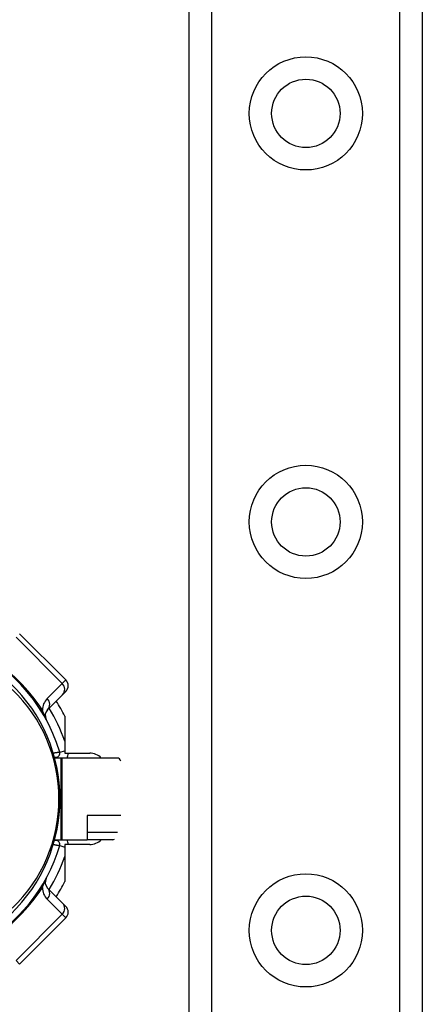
# Model space of a CAD drawing. Header units: inches. Extents: x 0 to 152, y -25 to 98.
# Tile 23 of 88: x 9.74 to 10.95, y 64.89 to 67.86. Entities that reach past the tile are written whole.
import ezdxf

# ---------------------------------------------------------------- set-up
doc = ezdxf.new("R2010")
doc.units = ezdxf.units.IN
doc.header["$LTSCALE"] = 9.095314
doc.header["$MEASUREMENT"] = 0
doc.layers.add('Visible Edges(ANSI)', color=7, linetype='Continuous', lineweight=25)
doc.layers.add('Visible Tangent Edges(ANSI)', color=7, linetype='Continuous', lineweight=25)

msp = doc.modelspace()

# ---------------------------------------------------------------- linework, layer by layer
at = {"layer": 'Visible Edges(ANSI)'}
for p, q in [((10.247, 35.1389), (10.247, 69.264)), ((10.9493, 69.264), (10.9493, 35.1389)), ((9.8748, 65.8699), (9.7356, 66.009)), ((9.8198, 65.7801), (9.865, 65.8253)), ((9.8748, 65.8351), (9.865, 65.8253)), ((9.8717, 65.7603), (9.8717, 65.649)), ((9.8717, 65.649), (9.9467, 65.649)), ((9.8403, 65.637), (9.8451, 65.637)), ((9.8599, 65.6345), (9.8409, 65.6345)), ((9.8636, 65.6345), (9.8599, 65.6345)), ((10.0307, 65.6345), (9.8636, 65.6345)), ((9.939, 65.4619), (9.939, 65.3886)), ((9.8451, 65.3861), (9.8403, 65.3861)), ((9.8409, 65.3886), (9.8599, 65.3886)), ((9.8599, 65.3886), (9.8636, 65.3886)), ((9.8636, 65.3886), (9.939, 65.3886)), ((9.8717, 65.3741), (9.8717, 65.2628)), ((9.9467, 65.3741), (9.8717, 65.3741)), ((10.0161, 65.3886), (9.939, 65.3886)), ((9.865, 65.1978), (9.8198, 65.243)), ((9.865, 65.1978), (9.8748, 65.188)), ((9.7356, 65.0141), (9.8748, 65.1532))]:
    msp.add_line(p, q, dxfattribs=at)
for centre in [(10.5982, 67.5755), (10.5982, 66.3455), (10.5982, 65.1156)]:
    msp.add_circle(centre, 0.1031, dxfattribs=at)
for centre, radius, start, end in [((9.3773, 65.5116), 0.4993, 16.3518, 70.8354), ((9.3773, 65.5116), 0.4797, 313.7044, 46.2956), ((9.8574, 65.8525), 0.0246, 315, 45), ((9.3773, 65.5116), 0.5535, 26.7049, 32.1604), ((9.8372, 65.7627), 0.0246, 135, 208.6389), ((9.8451, 65.6488), 0.0118, 270, 16.3518), ((9.9467, 65.5998), 0.0492, 44.9104, 90), ((9.3773, 65.5116), 0.615, 11.537, 11.7228), ((9.8451, 65.3743), 0.0118, 343.6482, 90), ((9.9467, 65.4233), 0.0492, 270, 315.0896), ((9.3773, 65.5116), 0.615, 348.2772, 348.463), ((9.3773, 65.5116), 0.4993, 253.8612, 343.6482), ((9.8372, 65.2604), 0.0246, 151.3611, 225), ((9.3773, 65.5116), 0.5535, 327.8396, 333.2951), ((9.8574, 65.1706), 0.0246, 315, 45)]:
    msp.add_arc(centre, radius, start, end, dxfattribs=at)
for centre, major_axis, ratio, start_param, end_param in [((10.0307, 65.6099), (0, 0.0246), 0.532359, 5.388977, 6.283185), ((10.0237, 65.4132), (-0.0099, -0.0241), 0.47244, 0.192077, 0.554295)]:
    msp.add_ellipse(centre, major_axis=major_axis, ratio=ratio, start_param=start_param, end_param=end_param, dxfattribs=at)
at = {"layer": 'Visible Tangent Edges(ANSI)'}
for p, q in [((10.3143, 69.264), (10.3143, 35.1389)), ((10.882, 35.1389), (10.882, 69.264)), ((9.7248, 65.9982), (9.8639, 65.859)), ((9.8639, 65.859), (9.8187, 65.8138)), ((9.8639, 65.859), (9.8748, 65.8699)), ((9.8565, 65.6521), (9.8717, 65.6566)), ((9.8451, 65.637), (9.8451, 65.6345)), ((9.8599, 65.6345), (9.8599, 65.3886)), ((9.8636, 65.3886), (9.8636, 65.6345)), ((10.0409, 65.4619), (9.939, 65.4619)), ((9.939, 65.4114), (10.0304, 65.4114)), ((9.8451, 65.3886), (9.8451, 65.3861)), ((9.8565, 65.371), (9.8717, 65.3665)), ((9.8187, 65.2093), (9.8639, 65.1641)), ((9.8639, 65.1641), (9.7248, 65.0249)), ((9.8748, 65.1532), (9.8639, 65.1641)), ((9.7248, 65.0249), (9.7356, 65.0141))]:
    msp.add_line(p, q, dxfattribs=at)
at = {"layer": 'Visible Tangent Edges(ANSI)', "flags": 128}
for points in [[(9.8156, 65.7509), (9.8144, 65.7531), (9.8137, 65.7546), (9.813, 65.756), (9.8124, 65.7574), (9.8119, 65.7586), (9.8113, 65.7599), (9.8108, 65.761), (9.8103, 65.7622), (9.8099, 65.7633), (9.8094, 65.7645), (9.809, 65.7656), (9.8086, 65.7666), (9.8081, 65.7677), (9.8077, 65.7687), (9.8074, 65.7697), (9.807, 65.7708), (9.8066, 65.7718), (9.8062, 65.7728), (9.8059, 65.7737), (9.8055, 65.7747), (9.8052, 65.7756), (9.8049, 65.7766), (9.8046, 65.7775), (9.8043, 65.7784)], [(9.8565, 65.6521), (9.8564, 65.6521), (9.8563, 65.6521), (9.8561, 65.6521), (9.8558, 65.652), (9.8554, 65.652), (9.8549, 65.6519), (9.8544, 65.6518), (9.8537, 65.6517), (9.8531, 65.6516), (9.8523, 65.6514), (9.8515, 65.6513), (9.8506, 65.6511), (9.8496, 65.651), (9.8487, 65.6508), (9.8476, 65.6506), (9.8465, 65.6505), (9.8454, 65.6503), (9.8443, 65.6501), (9.8431, 65.6499), (9.8419, 65.6497), (9.8407, 65.6495), (9.8394, 65.6492), (9.8382, 65.649), (9.8369, 65.6488)], [(9.8369, 65.3743), (9.8382, 65.3741), (9.8394, 65.3739), (9.8406, 65.3737), (9.8419, 65.3734), (9.8431, 65.3732), (9.8442, 65.373), (9.8454, 65.3728), (9.8465, 65.3726), (9.8476, 65.3725), (9.8486, 65.3723), (9.8496, 65.3721), (9.8506, 65.372), (9.8515, 65.3718), (9.8523, 65.3717), (9.8531, 65.3715), (9.8537, 65.3714), (9.8544, 65.3713), (9.8549, 65.3712), (9.8554, 65.3712), (9.8558, 65.3711), (9.8561, 65.371), (9.8563, 65.371), (9.8564, 65.371), (9.8565, 65.371)], [(9.8043, 65.2447), (9.8046, 65.2456), (9.8049, 65.2465), (9.8052, 65.2475), (9.8055, 65.2484), (9.8059, 65.2494), (9.8062, 65.2504), (9.8066, 65.2513), (9.807, 65.2523), (9.8074, 65.2534), (9.8077, 65.2544), (9.8081, 65.2554), (9.8086, 65.2565), (9.809, 65.2576), (9.8094, 65.2587), (9.8099, 65.2598), (9.8103, 65.2609), (9.8108, 65.2621), (9.8113, 65.2633), (9.8119, 65.2645), (9.8124, 65.2657), (9.813, 65.2671), (9.8137, 65.2685), (9.8144, 65.27), (9.8156, 65.2722)]]:
    msp.add_lwpolyline(points, dxfattribs=at)
at = {"layer": 'Visible Tangent Edges(ANSI)'}
for centre in [(10.5982, 67.5755), (10.5982, 66.3455), (10.5982, 65.1156)]:
    msp.add_circle(centre, 0.1704, dxfattribs=at)
for centre, radius, start, end in [((9.3447, 65.4789), 0.5485, 33.0901, 56.9099), ((9.399, 65.5116), 0.4551, 313.7044, 46.2956), ((9.8535, 65.779), 0.0492, 135, 180.6587), ((9.3773, 65.5116), 0.5239, 19.3241, 31.4236), ((9.8451, 65.6488), 0.0364, 336.9277, 0.3097), ((9.8451, 65.3743), 0.0364, 359.6903, 23.0723), ((9.3773, 65.5116), 0.5239, 328.5764, 340.6759), ((9.3447, 65.5442), 0.5485, 303.0901, 326.9099), ((9.8535, 65.2441), 0.0492, 179.3413, 225)]:
    msp.add_arc(centre, radius, start, end, dxfattribs=at)
for centre, major_axis, ratio, start_param, end_param in [((9.8476, 65.8427), (0.0174, -0.0174), 0.937622, 0, 1.570796), ((9.8024, 65.7975), (0.0174, -0.0174), 0.937622, 0, 1.570796), ((9.8369, 65.811), (-0.0412, -0.0269), 0.48633, 0, 0.409204), ((9.8369, 65.2121), (-0.0412, 0.0269), 0.48633, 5.873981, 6.283185), ((9.8024, 65.2256), (0.0174, 0.0174), 0.937622, 4.712389, 6.283185), ((9.8476, 65.1804), (0.0174, 0.0174), 0.937622, 4.712389, 6.283185)]:
    msp.add_ellipse(centre, major_axis=major_axis, ratio=ratio, start_param=start_param, end_param=end_param, dxfattribs=at)

doc.saveas('drawing.dxf')
